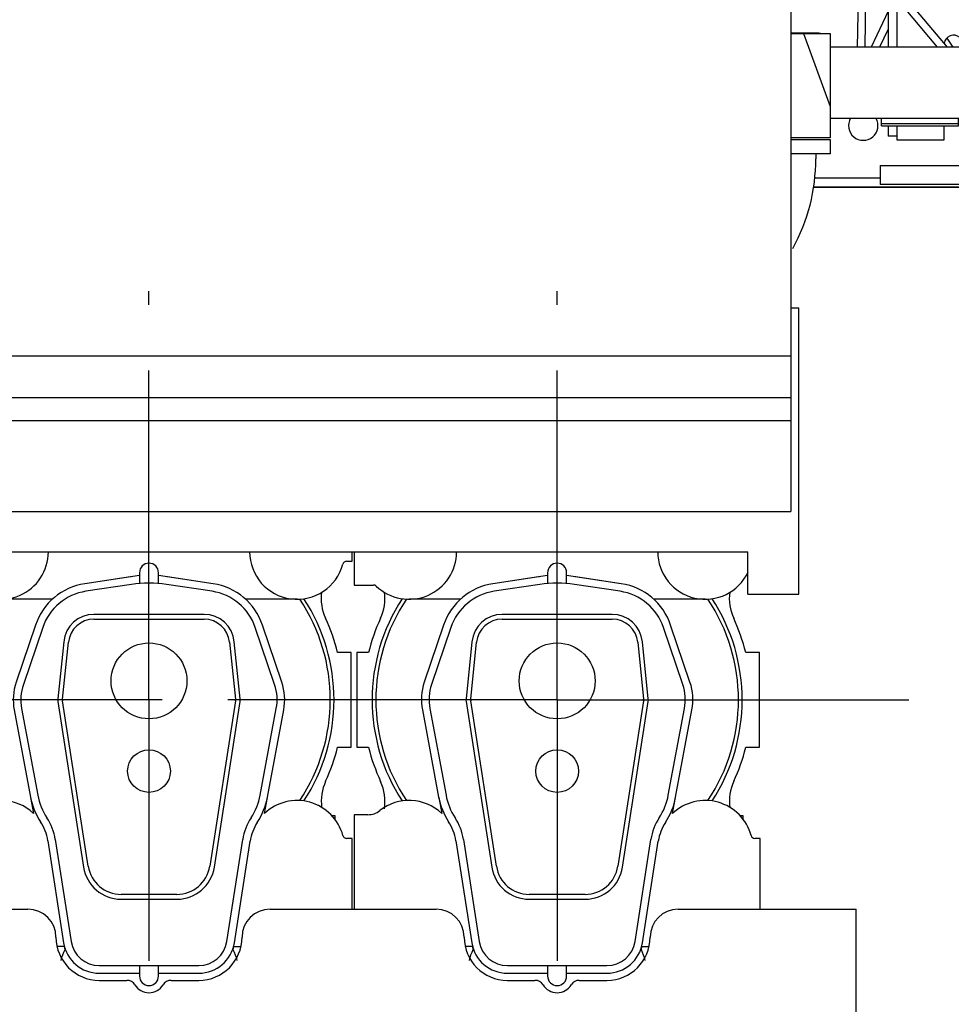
# Model space of a CAD drawing. Header units: millimetres. Extents: x 0 to 841, y 0 to 594.
# Tile 47 of 72: x 692 to 741, y 199 to 251. Entities that reach past the tile are written whole.
import ezdxf
from ezdxf.enums import TextEntityAlignment as Align

# ---------------------------------------------------------------- set-up
doc = ezdxf.new("R2010")
doc.units = ezdxf.units.MM
doc.header["$LTSCALE"] = 46.255
doc.linetypes.add('CENTER', pattern=[0.6, 0.375, -0.075, 0.075, -0.075])
doc.linetypes.add('PHANTOM', pattern=[0.8, 0.45, -0.05, 0.1, -0.05, 0.1, -0.05])
doc.layers.get('0').update_dxf_attribs({"linetype": 'CONTINUOUS'})
for name, color, linetype in [('25007_060000_IMO-2_SKL_PBL494', 7, 'CONTINUOUS'), ('25007_060000_IMO-2_SKL_PBL496', 7, 'CONTINUOUS'), ('25007_060000_TLKS_KGS_V_ABL454', 7, 'CONTINUOUS'), ('25007_061000_TLKS_KGS_V_ABL455', 7, 'CONTINUOUS'), ('25007_210700_21_SIMPLE1_A_ABL511', 7, 'CONTINUOUS'), ('25007_210700_21_SIMPLE1_A_ABL514', 7, 'CONTINUOUS'), ('25007_210700_21_SIMPLE1_T1_A_PBL513', 7, 'CONTINUOUS'), ('25007_210700_21_SIMPLE1_T1_A_PBL516', 7, 'CONTINUOUS'), ('25007_210700_21_SIMPLE1_T2_A_PBL512', 7, 'CONTINUOUS'), ('25007_210700_21_SIMPLE1_T2_A_PBL515', 7, 'CONTINUOUS'), ('25007_765000_05_SIMPLE1_T1_X_PBL551', 7, 'CONTINUOUS'), ('25007_765000_05_SIMPLE1_T2_X_PBL558', 7, 'CONTINUOUS'), ('25007_765000_05_SIMPLE1_X_ABL550', 7, 'CONTINUOUS'), ('25007_842200_03_SIMPLE1_X_ABL495', 7, 'CONTINUOUS'), ('25007_884500_27_SIMPLE1_X_ABL493', 7, 'CONTINUOUS'), ('25087_000000_IMO-2_SKL_PBL470', 7, 'CONTINUOUS'), ('25087_000000_IMO-2_SKL_PBL471', 7, 'CONTINUOUS'), ('25087_000000_TLKS_MARKETING_ABL434', 7, 'CONTINUOUS'), ('25087_000000_TRENNSTELLEN_TLKS_PBL469', 7, 'CONTINUOUS'), ('25087_030000_TLKS_V_ABL443', 7, 'CONTINUOUS'), ('25087_100000_TLKS_V_ABL472', 7, 'CONTINUOUS'), ('25087_111000_21_SIMPLE1_A_ABL473', 7, 'CONTINUOUS'), ('25087_111000_21_SIMPLE1_T1_A_PBL474', 7, 'CONTINUOUS'), ('25087_111000_21_SIMPLE1_T2_A_PBL535', 7, 'CONTINUOUS'), ('25087_111000_21_SIMPLE1_T2_A_PBL536', 7, 'CONTINUOUS'), ('25087_111200_24_SIMPLE1_T9_X_PBL552', 7, 'CONTINUOUS'), ('25087_111200_24_SIMPLE1_X_ABL475', 7, 'CONTINUOUS'), ('25087_171000_21_SIMPLE1_A_ABL479', 7, 'CONTINUOUS'), ('25087_171000_21_SIMPLE1_T1_A_PBL480', 7, 'CONTINUOUS'), ('25087_200000_TLKS_V_ABL481', 7, 'CONTINUOUS'), ('25087_700000_TLKS_V_ABL444', 7, 'CONTINUOUS'), ('25087_722000_27_SIMPLE1_A_ABL445', 7, 'CONTINUOUS'), ('25087_722000_27_SIMPLE1_T1_A_PBL446', 7, 'CONTINUOUS'), ('25087_800000_TLKS_V_ABL451', 7, 'CONTINUOUS'), ('25087_832000_01_SIMPLE1_B_ABL555', 7, 'CONTINUOUS'), ('25087_832000_01_SIMPLE1_T1_B_PBL556', 7, 'CONTINUOUS'), ('25087_833000_20_SIMPLE1_T1_X_PBL553', 7, 'CONTINUOUS'), ('25087_833000_20_SIMPLE1_T2_X_PBL557', 7, 'CONTINUOUS'), ('25087_833000_20_SIMPLE1_X_ABL452', 7, 'CONTINUOUS'), ('top_7_VBL433', 7, 'CONTINUOUS')]:
    doc.layers.add(name, color=color, linetype=linetype)
doc.styles.get("Standard").update_dxf_attribs({"font": 'txt', "width": 0.6})
doc.dimstyles.new('DIMSTYLE_2', dxfattribs={"dimtxt": 3.5, "dimasz": 3.5, "dimexe": 1.8, "dimexo": 0, "dimgap": 0.875, "dimtad": 1, "dimdec": 0, "dimlfac": 20, "dimdsep": 46, "dimtxsty": 'Standard', "dimblk": '_FILLED', "dimblk1": '_FILLED', "dimblk2": '_FILLED', "dimcen": 0.09, "dimadec": 0, "dimazin": 0, "dimtp": 2, "dimtm": 2, "dimtfac": 1, "dimtdec": 0, "dimtofl": 0, "dimtmove": 0, "dimatfit": 3, "dimldrblk": '_FILLED', "dimfxl": 1, "dimtolj": 1, "dimarcsym": 0})

# ---------------------------------------------------------------- blocks, each defined once
blk = doc.blocks.new('_FILLED')
at = {"color": 0, "linetype": 'ByBlock'}
blk.add_solid([(0, 0), (-1, 0.167), (-1, -0.167)], dxfattribs=at)
blk = doc.blocks.new('*D3')
at = {"color": 2, "linetype": 'Continuous'}
for p, q in [((481.565, 282.675), (444.95, 282.675)), ((446.75, 282.675), (446.75, 225.388)), ((446.75, 168.101), (446.75, 225.388)), ((740.412, 168.101), (444.95, 168.101))]:
    blk.add_line(p, q, dxfattribs=at)
at = {"color": 2, "linetype": 'Continuous', "xscale": 3.5, "yscale": 3.5, "zscale": 3.5}
for p, rotation in [((446.75, 282.675), 90), ((446.75, 168.101), 270)]:
    blk.add_blockref('_FILLED', p, dxfattribs=dict(at, rotation=rotation))
at = {"color": 2, "linetype": 'Continuous', "width": 0.636905}
blk.add_text('2291', height=3.5, rotation=90, dxfattribs=at).set_placement((445.875, 225.388), align=Align.CENTER)
blk = doc.blocks.new('*D4')
at = {"color": 2, "linetype": 'Continuous'}
for p, q in [((462.715, 263.825), (462.715, 290.65)), ((777.165, 243.04), (777.165, 290.65)), ((462.715, 288.85), (619.94, 288.85)), ((777.165, 288.85), (619.94, 288.85))]:
    blk.add_line(p, q, dxfattribs=at)
at = {"color": 2, "linetype": 'Continuous', "xscale": 3.5, "yscale": 3.5, "zscale": 3.5, "rotation": 180}
blk.add_blockref('_FILLED', (462.715, 288.85), dxfattribs=at)
at = {"color": 2, "linetype": 'Continuous', "xscale": 3.5, "yscale": 3.5, "zscale": 3.5}
blk.add_blockref('_FILLED', (777.165, 288.85), dxfattribs=at)
at = {"color": 2, "linetype": 'Continuous', "width": 0.690476}
blk.add_text('6289', height=3.5, dxfattribs=at).set_placement((619.94, 289.725), align=Align.CENTER)
blk = doc.blocks.new('25087_722000_27_SIMPLE1_T1_A_PBL446', base_point=(608.868, 249.674))
at = {"layer": '25087_722000_27_SIMPLE1_T1_A_PBL446', "color": 7, "linetype": 'Continuous'}
for p, q in [((732.815, 269.525), (732.815, 224.916)), ((732.815, 235.65), (733.235, 235.65)), ((733.235, 220.575), (733.235, 235.65)), ((558.075, 233.115), (732.815, 233.115)), ((558.075, 230.922), (732.815, 230.922)), ((558.075, 229.712), (732.815, 229.712)), ((558.075, 224.916), (732.815, 224.916)), ((558.075, 222.8), (730.55, 222.8)), ((730.55, 220.575), (730.55, 222.8)), ((730.55, 220.575), (733.235, 220.575))]:
    blk.add_line(p, q, dxfattribs=at)
blk = doc.blocks.new('25087_722000_27_SIMPLE1_A_ABL445', base_point=(608.867625, 249.673575))
at = {"layer": '25087_722000_27_SIMPLE1_T1_A_PBL446'}
blk.add_blockref('25087_722000_27_SIMPLE1_T1_A_PBL446', (608.867625, 249.673575), dxfattribs=at)
blk = doc.blocks.new('25087_700000_TLKS_V_ABL444', base_point=(608.867625, 249.673575))
at = {"layer": '25087_722000_27_SIMPLE1_A_ABL445'}
blk.add_blockref('25087_722000_27_SIMPLE1_A_ABL445', (608.867625, 249.673575), dxfattribs=at)
blk = doc.blocks.new('25087_833000_20_SIMPLE1_T1_X_PBL553', base_point=(752.783, 247.367))
at = {"layer": '25087_833000_20_SIMPLE1_T1_X_PBL553', "color": 7, "linetype": 'Continuous'}
for p, q in [((771.75, 252.125), (772.75, 252.125)), ((771.75, 252.125), (771.75, 242.875)), ((772.75, 252.125), (772.75, 242.875)), ((734.175, 250.125), (732.815, 250.125)), ((771.75, 249.375), (734.875, 249.375)), ((751.346, 245.625), (734.875, 245.625)), ((751.235, 245.625), (751.235, 243.125)), ((752.859, 245.631), (751.452, 245.631)), ((751.452, 245.631), (751.452, 243.125)), ((752.859, 245.631), (752.859, 243.125)), ((760.721, 245.625), (752.859, 245.625)), ((760.576, 245.625), (760.576, 244.211)), ((771.75, 245.625), (764.005, 245.625)), ((764.125, 245.625), (764.125, 244.211)), ((759.625, 242.865), (759.625, 244.852)), ((760.375, 245.109), (760.576, 245.109)), ((764.875, 244.852), (764.875, 242.865)), ((764.125, 243.313), (760.375, 243.313)), ((751.235, 243.125), (752.859, 243.125)), ((771.75, 242.875), (772.75, 242.875)), ((764.125, 242.609), (760.375, 242.609))]:
    blk.add_line(p, q, dxfattribs=at)
for centre, radius, start, end in [((734.175, 249.425), 0.7, 73.0426, 90), ((751.346, 246.569), 0.944, 270.0078, 276.4699)]:
    blk.add_arc(centre, radius, start, end, dxfattribs=at)
for points, knots in [([(761.72, 246.111), (761.617, 246.054), (761.428, 245.938), (761.162, 245.78), (760.933, 245.668), (760.784, 245.625), (760.72, 245.625)], [0, 0, 0, 0, 0.314738, 0.594516, 0.827855, 1, 1, 1, 1]), ([(764.005, 245.625), (763.949, 245.625), (763.818, 245.662), (763.611, 245.755), (763.368, 245.889), (763.094, 246.049), (762.789, 246.219), (762.493, 246.33), (762.234, 246.323), (761.991, 246.254), (761.826, 246.169), (761.72, 246.111)], [0, 0, 0, 0, 0.067755, 0.161032, 0.2744, 0.403244, 0.544697, 0.697303, 0.776367, 0.853832, 1, 1, 1, 1]), ([(759.625, 244.852), (759.625, 244.89), (759.672, 244.95), (759.756, 244.999), (759.89, 245.054), (760.1, 245.097), (760.279, 245.109), (760.375, 245.109)], [0, 0, 0, 0, 0.136136, 0.234777, 0.355915, 0.655129, 1, 1, 1, 1]), ([(764.125, 245.109), (764.221, 245.109), (764.4, 245.097), (764.61, 245.054), (764.744, 244.999), (764.828, 244.95), (764.875, 244.89), (764.875, 244.852)], [0, 0, 0, 0, 0.344871, 0.644085, 0.765223, 0.863864, 1, 1, 1, 1]), ([(764.125, 244.211), (764.125, 244.17), (764.095, 244.078), (763.983, 243.964), (763.815, 243.862), (763.594, 243.773), (763.327, 243.7), (762.909, 243.625), (762.351, 243.59), (761.792, 243.625), (761.375, 243.7), (761.107, 243.773), (760.886, 243.862), (760.718, 243.964), (760.607, 244.078), (760.576, 244.17), (760.576, 244.211)], [0, 0, 0, 0, 0.0311, 0.069511, 0.118648, 0.178992, 0.249487, 0.328204, 0.5, 0.671796, 0.750513, 0.821008, 0.881352, 0.930489, 0.9689, 1, 1, 1, 1]), ([(760.375, 243.313), (760.279, 243.313), (760.1, 243.325), (759.89, 243.368), (759.756, 243.423), (759.672, 243.472), (759.625, 243.532), (759.625, 243.57)], [0, 0, 0, 0, 0.344871, 0.644085, 0.765223, 0.863864, 1, 1, 1, 1]), ([(764.875, 243.57), (764.875, 243.532), (764.828, 243.472), (764.744, 243.423), (764.61, 243.368), (764.4, 243.325), (764.221, 243.313), (764.125, 243.313)], [0, 0, 0, 0, 0.136136, 0.234777, 0.355915, 0.655129, 1, 1, 1, 1]), ([(760.375, 242.609), (760.279, 242.609), (760.1, 242.62), (759.89, 242.663), (759.756, 242.718), (759.672, 242.767), (759.625, 242.827), (759.625, 242.865)], [0, 0, 0, 0, 0.344871, 0.644085, 0.765223, 0.863864, 1, 1, 1, 1]), ([(764.875, 242.865), (764.875, 242.827), (764.828, 242.767), (764.744, 242.718), (764.61, 242.663), (764.4, 242.62), (764.221, 242.609), (764.125, 242.609)], [0, 0, 0, 0, 0.136136, 0.234777, 0.355915, 0.655129, 1, 1, 1, 1])]:
    blk.add_open_spline(points, degree=3, knots=knots, dxfattribs=at)
blk = doc.blocks.new('25087_833000_20_SIMPLE1_T2_X_PBL557', base_point=(733.845, 247.35))
at = {"layer": '25087_833000_20_SIMPLE1_T2_X_PBL557', "color": 7, "linetype": 'Continuous'}
for p, q in [((732.815, 250.1), (734.875, 250.1)), ((733.475, 250.1), (734.875, 246.254)), ((734.875, 250.1), (734.875, 244.6)), ((734.875, 244.6), (732.815, 244.6))]:
    blk.add_line(p, q, dxfattribs=at)
blk = doc.blocks.new('25087_833000_20_SIMPLE1_X_ABL452', base_point=(647.362, 239.213))
at = {"layer": '25087_833000_20_SIMPLE1_T1_X_PBL553'}
blk.add_blockref('25087_833000_20_SIMPLE1_T1_X_PBL553', (752.783, 247.367), dxfattribs=at)
at = {"layer": '25087_833000_20_SIMPLE1_T2_X_PBL557'}
blk.add_blockref('25087_833000_20_SIMPLE1_T2_X_PBL557', (733.845, 247.35), dxfattribs=at)
blk = doc.blocks.new('25087_832000_01_SIMPLE1_T1_B_PBL556', base_point=(733.845, 241.6441))
at = {"layer": '25087_832000_01_SIMPLE1_T1_B_PBL556', "color": 7, "linetype": 'Continuous'}
for p, q in [((732.815, 244.51), (734.875, 244.51)), ((734.875, 244.51), (734.875, 243.76)), ((734.875, 243.76), (732.815, 243.76)), ((734.125, 243.76), (734.125, 243.5075))]:
    blk.add_line(p, q, dxfattribs=at)
blk.add_arc((724.25, 243.5075), 9.875, 331.38534, 360, dxfattribs=at)
blk = doc.blocks.new('25087_832000_01_SIMPLE1_B_ABL555', base_point=(733.845, 241.644))
at = {"layer": '25087_832000_01_SIMPLE1_T1_B_PBL556'}
blk.add_blockref('25087_832000_01_SIMPLE1_T1_B_PBL556', (733.845, 241.644), dxfattribs=at)
blk = doc.blocks.new('25087_800000_TLKS_V_ABL451', base_point=(647.362, 239.213))
at = {"layer": '25087_832000_01_SIMPLE1_B_ABL555'}
blk.add_blockref('25087_832000_01_SIMPLE1_B_ABL555', (733.845, 241.644), dxfattribs=at)
at = {"layer": '25087_833000_20_SIMPLE1_X_ABL452'}
blk.add_blockref('25087_833000_20_SIMPLE1_X_ABL452', (647.362, 239.213), dxfattribs=at)
blk = doc.blocks.new('25087_111000_21_SIMPLE1_T1_A_PBL474', base_point=(648.825, 214.07))
at = {"layer": '25087_111000_21_SIMPLE1_T1_A_PBL474', "color": 7, "linetype": 'Continuous'}
blk.add_line((733.996, 242), (752.5, 242), dxfattribs=at)
blk.add_arc((736.625, 245.25), 0.775, 149.7876, 30.2124, dxfattribs=at)
blk = doc.blocks.new('25087_111000_21_SIMPLE1_T2_A_PBL535', base_point=(720.55, 214.681))
at = {"layer": '25087_111000_21_SIMPLE1_T2_A_PBL535', "color": 7, "linetype": 'Continuous'}
for p, q in [((710.564, 217.5), (709.95, 217.5)), ((709.95, 217.5), (709.95, 212.5)), ((731.15, 217.5), (730.436, 217.5)), ((731.15, 212.5), (731.15, 217.5)), ((709.95, 212.5), (710.564, 212.5)), ((730.436, 212.5), (731.15, 212.5)), ((730.301, 208.9), (730.125, 208.9)), ((730.301, 208.688), (730.301, 208.9))]:
    blk.add_line(p, q, dxfattribs=at)
for centre, radius, start, end in [((708.928, 220.347), 2.502, 335.2009, 7.4897), ((732.074, 220.349), 2.505, 172.6385, 204.8049), ((720.5, 215), 10.245, 155.2009, 165.8767), ((720.5, 215), 10.245, 14.1233, 24.8049), ((720.5, 215), 10.245, 194.1233, 204.8044), ((720.5, 215), 10.245, 335.2611, 345.8767), ((708.926, 209.651), 2.505, 350.8527, 24.8044), ((732.098, 209.656), 2.524, 155.2593, 187.4518)]:
    blk.add_arc(centre, radius, start, end, dxfattribs=at)
blk = doc.blocks.new('25087_111000_21_SIMPLE1_T2_A_PBL536', base_point=(699.05, 214.681))
at = {"layer": '25087_111000_21_SIMPLE1_T2_A_PBL536', "color": 7, "linetype": 'Continuous'}
for p, q in [((689.064, 217.5), (688.45, 217.5)), ((688.45, 217.5), (688.45, 212.5)), ((709.65, 217.5), (708.936, 217.5)), ((709.65, 212.5), (709.65, 217.5)), ((688.45, 212.5), (689.064, 212.5)), ((708.936, 212.5), (709.65, 212.5)), ((708.801, 208.9), (708.625, 208.9)), ((708.801, 208.688), (708.801, 208.9))]:
    blk.add_line(p, q, dxfattribs=at)
for centre, radius, start, end in [((687.428, 220.347), 2.502, 335.2009, 7.4897), ((710.574, 220.349), 2.505, 172.6385, 204.8049), ((699, 215), 10.245, 155.2009, 165.8767), ((699, 215), 10.245, 14.1233, 24.8049), ((699, 215), 10.245, 194.1233, 204.8044), ((699, 215), 10.245, 335.2611, 345.8767), ((687.426, 209.651), 2.505, 350.8527, 24.8044), ((710.598, 209.656), 2.524, 155.2593, 187.4518)]:
    blk.add_arc(centre, radius, start, end, dxfattribs=at)
blk = doc.blocks.new('25087_111000_21_SIMPLE1_A_ABL473', base_point=(648.825, 214.07))
at = {"layer": '25087_111000_21_SIMPLE1_T1_A_PBL474'}
blk.add_blockref('25087_111000_21_SIMPLE1_T1_A_PBL474', (648.825, 214.07), dxfattribs=at)
at = {"layer": '25087_111000_21_SIMPLE1_T2_A_PBL535'}
blk.add_blockref('25087_111000_21_SIMPLE1_T2_A_PBL535', (720.55, 214.681), dxfattribs=at)
at = {"layer": '25087_111000_21_SIMPLE1_T2_A_PBL536'}
blk.add_blockref('25087_111000_21_SIMPLE1_T2_A_PBL536', (699.05, 214.681), dxfattribs=at)
blk = doc.blocks.new('25087_111200_24_SIMPLE1_T9_X_PBL552', base_point=(743.156, 242.25))
at = {"layer": '25087_111200_24_SIMPLE1_T9_X_PBL552', "color": 7, "linetype": 'Continuous'}
for p, q in [((734.062, 242.5), (737.51, 242.5)), ((752.25, 242), (752.25, 242.15))]:
    blk.add_line(p, q, dxfattribs=at)
blk = doc.blocks.new('25087_111200_24_SIMPLE1_X_ABL475', base_point=(649.212, 211.125))
at = {"layer": '25087_111200_24_SIMPLE1_T9_X_PBL552'}
blk.add_blockref('25087_111200_24_SIMPLE1_T9_X_PBL552', (743.156, 242.25), dxfattribs=at)
blk = doc.blocks.new('25087_171000_21_SIMPLE1_T1_A_PBL480', base_point=(647.375, 197.512))
at = {"layer": '25087_171000_21_SIMPLE1_T1_A_PBL480', "color": 7, "linetype": 'Continuous'}
for p, q in [((690.45, 203.975), (692.625, 203.975)), ((705.375, 203.975), (714.125, 203.975)), ((726.875, 203.975), (736.25, 203.975)), ((736.25, 186), (736.25, 203.975)), ((696.375, 200.225), (697.832, 200.225)), ((700.168, 200.225), (701.625, 200.225)), ((717.875, 200.225), (719.332, 200.225)), ((721.668, 200.225), (723.125, 200.225))]:
    blk.add_line(p, q, dxfattribs=at)
for centre, radius, start, end in [((692.625, 202.5), 1.475, 0, 90), ((705.375, 202.5), 1.475, 90, 180), ((714.125, 202.5), 1.475, 0, 90), ((726.875, 202.5), 1.475, 90, 180), ((696.375, 202.5), 2.275, 180, 270), ((701.625, 202.5), 2.275, 270, 360), ((717.875, 202.5), 2.275, 180, 270), ((723.125, 202.5), 2.275, 270, 360), ((697.832, 199.725), 0.5, 31.8214, 90), ((700.168, 199.725), 0.5, 90, 148.1786), ((719.332, 199.725), 0.5, 31.8214, 90), ((721.668, 199.725), 0.5, 90, 148.1786), ((699, 200.45), 0.875, 211.8214, 328.1786), ((720.5, 200.45), 0.875, 211.8214, 328.1786)]:
    blk.add_arc(centre, radius, start, end, dxfattribs=at)
blk = doc.blocks.new('25087_171000_21_SIMPLE1_A_ABL479', base_point=(647.375, 197.262))
at = {"layer": '25087_171000_21_SIMPLE1_T1_A_PBL480'}
blk.add_blockref('25087_171000_21_SIMPLE1_T1_A_PBL480', (647.375, 197.512), dxfattribs=at)
blk = doc.blocks.new('25087_100000_TLKS_V_ABL472', base_point=(649.875, 212.695))
at = {"layer": '25087_111000_21_SIMPLE1_A_ABL473'}
blk.add_blockref('25087_111000_21_SIMPLE1_A_ABL473', (648.825, 214.07), dxfattribs=at)
at = {"layer": '25087_111200_24_SIMPLE1_X_ABL475'}
blk.add_blockref('25087_111200_24_SIMPLE1_X_ABL475', (649.212, 211.125), dxfattribs=at)
at = {"layer": '25087_171000_21_SIMPLE1_A_ABL479'}
blk.add_blockref('25087_171000_21_SIMPLE1_A_ABL479', (647.375, 197.262), dxfattribs=at)
blk = doc.blocks.new('25007_210700_21_SIMPLE1_T2_A_PBL512', base_point=(720.5, 211.075))
at = {"layer": '25007_210700_21_SIMPLE1_T2_A_PBL512', "color": 7, "linetype": 'Continuous'}
for p, q in [((720, 221.545), (717.12, 221.114)), ((720, 221.7), (720, 221.13)), ((721, 221.13), (721, 221.7)), ((723.88, 221.114), (721, 221.545)), ((719.583, 221.081), (717.175, 220.718)), ((723.825, 220.718), (721.417, 221.081)), ((723.4, 219.5), (717.6, 219.5)), ((714.521, 218.941), (713.503, 215.929)), ((717.6, 219.25), (723.4, 219.25)), ((727.497, 215.929), (726.479, 218.941)), ((714.9, 218.813), (713.882, 215.801)), ((727.118, 215.801), (726.1, 218.813)), ((716.008, 218.064), (715.699, 215.057)), ((715.948, 215.031), (716.257, 218.038)), ((724.743, 218.038), (725.052, 215.031)), ((725.301, 215.057), (724.992, 218.064)), ((715.703, 214.915), (717.055, 206.194)), ((717.302, 206.232), (715.95, 214.953)), ((725.05, 214.953), (723.698, 206.232)), ((723.945, 206.194), (725.297, 214.915)), ((713.399, 214.467), (714.258, 209.874)), ((713.793, 214.541), (714.645, 209.978)), ((726.355, 209.978), (727.207, 214.541)), ((726.742, 209.874), (727.601, 214.467)), ((715.17, 207.583), (716.002, 202.209)), ((715.565, 207.644), (716.398, 202.27)), ((724.602, 202.27), (725.435, 207.644)), ((724.998, 202.209), (725.826, 207.554)), ((721.969, 204.75), (719.031, 204.75)), ((719.031, 204.5), (721.969, 204.5)), ((717.88, 201), (723.12, 201)), ((720, 201), (720, 200.45)), ((721, 200.45), (721, 201)), ((717.88, 200.6), (720, 200.6)), ((721, 200.6), (723.12, 200.6))]:
    blk.add_line(p, q, dxfattribs=at)
for centre, radius in [((720.5, 216), 2), ((720.5, 211.25), 1.125)]:
    blk.add_circle(centre, radius, dxfattribs=at)
for centre, radius, start, end in [((720.5, 221.7), 0.5, 0, 180), ((717.6, 217.9), 3.25, 98.5, 161.3188), ((720.5, 215), 6.15, 81.4246, 98.5754), ((723.4, 217.9), 3.25, 18.6812, 81.5), ((717.6, 217.9), 2.85, 98.5754, 161.3188), ((723.4, 217.9), 2.85, 18.6812, 81.4246), ((717.6, 217.9), 1.6, 90, 174.1275), ((723.4, 217.9), 1.6, 5.8725, 90), ((717.6, 217.9), 1.35, 90, 174.1275), ((723.4, 217.9), 1.35, 5.8725, 90), ((716.25, 215), 2.9, 161.3188, 190.586), ((716.25, 215), 2.5, 161.3188, 190.5862), ((724.75, 215), 2.5, 349.4138, 18.6812), ((724.75, 215), 2.9, 349.414, 18.6812), ((716.25, 215), 0.554, 174.1275, 188.8104), ((716.25, 215), 0.304, 174.1275, 188.8104), ((724.75, 215), 0.304, 351.1896, 5.8725), ((724.75, 215), 0.554, 351.1896, 5.8725), ((717.694, 210.516), 3.496, 190.586, 213.5834), ((717.84, 210.575), 3.25, 190.5862, 213.2895), ((723.16, 210.575), 3.25, 326.7105, 349.4138), ((723.154, 210.544), 3.65, 326.7342, 349.414), ((712.7, 207.2), 2.499, 8.8104, 33.5834), ((712.7, 207.2), 2.899, 8.8104, 33.2895), ((728.3, 207.2), 2.899, 146.7105, 171.1896), ((728.297, 207.171), 2.5, 146.7342, 171.1896), ((719.031, 206.5), 2, 188.8104, 270), ((719.031, 206.5), 1.75, 188.8104, 270), ((721.969, 206.5), 1.75, 270, 351.1896), ((721.969, 206.5), 2, 270, 351.1896), ((717.88, 202.5), 1.9, 188.8104, 270), ((717.88, 202.5), 1.5, 188.8104, 270), ((723.12, 202.5), 1.5, 270, 351.1896), ((723.12, 202.5), 1.9, 270, 351.1896), ((720.5, 200.45), 0.5, 180, 360)]:
    blk.add_arc(centre, radius, start, end, dxfattribs=at)
blk = doc.blocks.new('25007_210700_21_SIMPLE1_T1_A_PBL513', base_point=(720.5, 213.025))
at = {"layer": '25007_210700_21_SIMPLE1_T1_A_PBL513', "color": 7, "linetype": 'Continuous'}
for p, q in [((709.8, 222.8), (709.8, 221.05)), ((719.523, 221.477), (717.12, 221.114)), ((723.88, 221.114), (721.477, 221.477)), ((709.8, 221.05), (710.833, 221.05)), ((715.409, 220.3), (712.7, 220.3)), ((728.3, 220.3), (725.591, 220.3)), ((714.263, 209.854), (714.421, 209.014)), ((726.579, 209.014), (726.737, 209.854)), ((710.535, 208.95), (709.8, 208.95)), ((709.8, 208.95), (709.8, 203.975)), ((731.2, 207.7), (730.908, 207.7)), ((731.2, 203.975), (731.2, 207.7)), ((716.035, 202), (715.657, 202)), ((716.035, 202), (716.061, 201.827)), ((724.939, 201.827), (724.965, 202)), ((724.965, 202), (725.343, 202))]:
    blk.add_line(p, q, dxfattribs=at)
for centre, radius, start, end in [((712.7, 222.8), 2.5, 226.2383, 359.9953), ((728.3, 222.8), 2.5, 179.8564, 334.6544), ((720.5, 215), 6.55, 98.176, 98.5754), ((720.5, 215), 6.55, 81.4246, 81.824), ((710.833, 220.85), 0.2, 46.2383, 90), ((720.5, 215), 9.747, 146.8737, 213.1263), ((720.5, 215), 9.55, 146.2628, 213.7372), ((720.5, 215), 9.55, 326.2628, 33.7372), ((720.5, 215), 9.747, 326.8737, 33.1263), ((712.7, 207.2), 2.5, 46.5103, 128.2132), ((728.3, 207.2), 2.5, 15.0261, 133.4897), ((710.535, 209.95), 1, 270, 308.2132), ((730.908, 207.9), 0.2, 195.0261, 270), ((718.15, 200.75), 2.35, 152.7133, 166.9903), ((722.85, 200.75), 2.35, 13.0097, 27.2867)]:
    blk.add_arc(centre, radius, start, end, dxfattribs=at)
blk = doc.blocks.new('25007_210700_21_SIMPLE1_A_ABL511', base_point=(720.5, 212.875))
at = {"layer": '25007_210700_21_SIMPLE1_T1_A_PBL513'}
blk.add_blockref('25007_210700_21_SIMPLE1_T1_A_PBL513', (720.5, 213.025), dxfattribs=at)
at = {"layer": '25007_210700_21_SIMPLE1_T2_A_PBL512'}
blk.add_blockref('25007_210700_21_SIMPLE1_T2_A_PBL512', (720.5, 211.075), dxfattribs=at)
blk = doc.blocks.new('25007_210700_21_SIMPLE1_T2_A_PBL515', base_point=(699, 211.075))
at = {"layer": '25007_210700_21_SIMPLE1_T2_A_PBL515', "color": 7, "linetype": 'Continuous'}
for p, q in [((698.5, 221.545), (695.62, 221.114)), ((698.5, 221.7), (698.5, 221.13)), ((699.5, 221.13), (699.5, 221.7)), ((702.38, 221.114), (699.5, 221.545)), ((698.083, 221.081), (695.675, 220.718)), ((702.325, 220.718), (699.917, 221.081)), ((701.9, 219.5), (696.1, 219.5)), ((693.021, 218.941), (692.003, 215.929)), ((696.1, 219.25), (701.9, 219.25)), ((705.997, 215.929), (704.979, 218.941)), ((693.4, 218.813), (692.382, 215.801)), ((705.618, 215.801), (704.6, 218.813)), ((694.508, 218.064), (694.199, 215.057)), ((694.448, 215.031), (694.757, 218.038)), ((703.243, 218.038), (703.552, 215.031)), ((703.801, 215.057), (703.492, 218.064)), ((694.203, 214.915), (695.555, 206.194)), ((695.802, 206.232), (694.45, 214.953)), ((703.55, 214.953), (702.198, 206.232)), ((702.445, 206.194), (703.797, 214.915)), ((691.899, 214.467), (692.758, 209.874)), ((692.293, 214.541), (693.145, 209.978)), ((704.855, 209.978), (705.707, 214.541)), ((705.242, 209.874), (706.101, 214.467)), ((693.67, 207.583), (694.502, 202.209)), ((694.065, 207.644), (694.898, 202.27)), ((703.102, 202.27), (703.935, 207.644)), ((703.498, 202.209), (704.326, 207.554)), ((700.469, 204.75), (697.531, 204.75)), ((697.531, 204.5), (700.469, 204.5)), ((696.38, 201), (701.62, 201)), ((698.5, 201), (698.5, 200.45)), ((699.5, 200.45), (699.5, 201)), ((696.38, 200.6), (698.5, 200.6)), ((699.5, 200.6), (701.62, 200.6))]:
    blk.add_line(p, q, dxfattribs=at)
for centre, radius in [((699, 216), 2), ((699, 211.25), 1.125)]:
    blk.add_circle(centre, radius, dxfattribs=at)
for centre, radius, start, end in [((699, 221.7), 0.5, 0, 180), ((696.1, 217.9), 3.25, 98.5, 161.3188), ((699, 215), 6.15, 81.4246, 98.5754), ((701.9, 217.9), 3.25, 18.6812, 81.5), ((696.1, 217.9), 2.85, 98.5754, 161.3188), ((701.9, 217.9), 2.85, 18.6812, 81.4246), ((696.1, 217.9), 1.6, 90, 174.1275), ((701.9, 217.9), 1.6, 5.8725, 90), ((696.1, 217.9), 1.35, 90, 174.1275), ((701.9, 217.9), 1.35, 5.8725, 90), ((694.75, 215), 2.9, 161.3188, 190.586), ((694.75, 215), 2.5, 161.3188, 190.5862), ((703.25, 215), 2.5, 349.4138, 18.6812), ((703.25, 215), 2.9, 349.414, 18.6812), ((694.75, 215), 0.554, 174.1275, 188.8104), ((694.75, 215), 0.304, 174.1275, 188.8104), ((703.25, 215), 0.304, 351.1896, 5.8725), ((703.25, 215), 0.554, 351.1896, 5.8725), ((696.194, 210.516), 3.496, 190.586, 213.5834), ((696.34, 210.575), 3.25, 190.5862, 213.2895), ((701.66, 210.575), 3.25, 326.7105, 349.4138), ((701.654, 210.544), 3.65, 326.7342, 349.414), ((691.2, 207.2), 2.499, 8.8104, 33.5834), ((691.2, 207.2), 2.899, 8.8104, 33.2895), ((706.8, 207.2), 2.899, 146.7105, 171.1896), ((706.797, 207.171), 2.5, 146.7342, 171.1896), ((697.531, 206.5), 2, 188.8104, 270), ((697.531, 206.5), 1.75, 188.8104, 270), ((700.469, 206.5), 1.75, 270, 351.1896), ((700.469, 206.5), 2, 270, 351.1896), ((696.38, 202.5), 1.9, 188.8104, 270), ((696.38, 202.5), 1.5, 188.8104, 270), ((701.62, 202.5), 1.5, 270, 351.1896), ((701.62, 202.5), 1.9, 270, 351.1896), ((699, 200.45), 0.5, 180, 360)]:
    blk.add_arc(centre, radius, start, end, dxfattribs=at)
blk = doc.blocks.new('25007_210700_21_SIMPLE1_T1_A_PBL516', base_point=(699, 213.025))
at = {"layer": '25007_210700_21_SIMPLE1_T1_A_PBL516', "color": 7, "linetype": 'Continuous'}
for p, q in [((688.3, 222.8), (688.3, 221.05)), ((709.7, 222.3), (709.7, 222.8)), ((709.408, 222.3), (709.7, 222.3)), ((698.023, 221.477), (695.62, 221.114)), ((702.38, 221.114), (699.977, 221.477)), ((688.3, 221.05), (689.333, 221.05)), ((693.909, 220.3), (691.2, 220.3)), ((706.8, 220.3), (704.091, 220.3)), ((692.763, 209.854), (692.921, 209.014)), ((705.079, 209.014), (705.237, 209.854)), ((689.035, 208.95), (688.3, 208.95)), ((688.3, 208.95), (688.3, 203.975)), ((709.7, 207.7), (709.408, 207.7)), ((709.7, 203.975), (709.7, 207.7)), ((690.45, 202), (690.25, 202)), ((694.535, 202), (694.157, 202)), ((694.535, 202), (694.561, 201.827)), ((703.439, 201.827), (703.465, 202)), ((703.465, 202), (703.843, 202))]:
    blk.add_line(p, q, dxfattribs=at)
for centre, radius, start, end in [((691.2, 222.8), 2.5, 226.2383, 359.9953), ((706.8, 222.8), 2.5, 179.8564, 344.9739), ((709.408, 222.1), 0.2, 90, 164.9739), ((699, 215), 6.55, 98.176, 98.5754), ((699, 215), 6.55, 81.4246, 81.824), ((689.333, 220.85), 0.2, 46.2383, 90), ((699, 215), 9.747, 146.8737, 213.1263), ((699, 215), 9.55, 146.2628, 213.7372), ((699, 215), 9.55, 326.2628, 33.7372), ((699, 215), 9.747, 326.8737, 33.1263), ((691.2, 207.2), 2.5, 46.5103, 128.2132), ((706.8, 207.2), 2.5, 15.0261, 133.4897), ((689.035, 209.95), 1, 270, 308.2132), ((709.408, 207.9), 0.2, 195.0261, 270), ((696.65, 200.75), 2.35, 152.7133, 166.9903), ((701.35, 200.75), 2.35, 13.0097, 27.2867)]:
    blk.add_arc(centre, radius, start, end, dxfattribs=at)
blk = doc.blocks.new('25007_210700_21_SIMPLE1_A_ABL514', base_point=(699, 212.875))
at = {"layer": '25007_210700_21_SIMPLE1_T1_A_PBL516'}
blk.add_blockref('25007_210700_21_SIMPLE1_T1_A_PBL516', (699, 213.025), dxfattribs=at)
at = {"layer": '25007_210700_21_SIMPLE1_T2_A_PBL515'}
blk.add_blockref('25007_210700_21_SIMPLE1_T2_A_PBL515', (699, 211.075), dxfattribs=at)
blk = doc.blocks.new('25087_200000_TLKS_V_ABL481', base_point=(645.25, 212.875))
at = {"layer": '25007_210700_21_SIMPLE1_A_ABL511'}
blk.add_blockref('25007_210700_21_SIMPLE1_A_ABL511', (720.5, 212.875), dxfattribs=at)
at = {"layer": '25007_210700_21_SIMPLE1_A_ABL514'}
blk.add_blockref('25007_210700_21_SIMPLE1_A_ABL514', (699, 212.875), dxfattribs=at)
blk = doc.blocks.new('25087_030000_TLKS_V_ABL443', base_point=(629.175, 229.3))
at = {"layer": '25087_100000_TLKS_V_ABL472'}
blk.add_blockref('25087_100000_TLKS_V_ABL472', (649.875, 212.695), dxfattribs=at)
at = {"layer": '25087_200000_TLKS_V_ABL481'}
blk.add_blockref('25087_200000_TLKS_V_ABL481', (645.25, 212.875), dxfattribs=at)
at = {"layer": '25087_700000_TLKS_V_ABL444'}
blk.add_blockref('25087_700000_TLKS_V_ABL444', (608.868, 249.674), dxfattribs=at)
at = {"layer": '25087_800000_TLKS_V_ABL451'}
blk.add_blockref('25087_800000_TLKS_V_ABL451', (647.362, 239.213), dxfattribs=at)
blk = doc.blocks.new('25007_060000_IMO-2_SKL_PBL494', base_point=(731.125, 212.812))
at = {"layer": '25007_060000_IMO-2_SKL_PBL494', "color": 40, "linetype": 'Continuous'}
for p, q in [((752.5, 243.125), (752.5, 198.35)), ((752.5, 242), (733.996, 242)), ((736.775, 186), (736.25, 186)), ((734.4, 182.5), (709.75, 182.5))]:
    blk.add_line(p, q, dxfattribs=at)
blk = doc.blocks.new('25007_884500_27_SIMPLE1_X_ABL493', base_point=(731.125, 212.8125))
at = {"layer": '25007_060000_IMO-2_SKL_PBL494'}
blk.add_blockref('25007_060000_IMO-2_SKL_PBL494', (731.125, 212.8125), dxfattribs=at)
blk = doc.blocks.new('25007_060000_IMO-2_SKL_PBL496', base_point=(731.125, 212.812))
at = {"layer": '25007_060000_IMO-2_SKL_PBL496', "color": 8, "linetype": 'PHANTOM'}
for p, q in [((752.5, 243.125), (752.5, 198.35)), ((752.5, 242), (733.996, 242)), ((736.775, 186), (736.25, 186)), ((734.4, 182.5), (709.75, 182.5))]:
    blk.add_line(p, q, dxfattribs=at)
blk = doc.blocks.new('25007_842200_03_SIMPLE1_X_ABL495', base_point=(740.125, 212.812))
at = {"layer": '25007_060000_IMO-2_SKL_PBL496'}
blk.add_blockref('25007_060000_IMO-2_SKL_PBL496', (731.125, 212.812), dxfattribs=at)
blk = doc.blocks.new('25007_765000_05_SIMPLE1_T1_X_PBL551', base_point=(746.622, 254.062))
at = {"layer": '25007_765000_05_SIMPLE1_T1_X_PBL551', "color": 7, "linetype": 'Continuous'}
for p, q in [((743.73, 266.125), (738.385, 260.78)), ((751.29, 266.125), (743.73, 266.125)), ((756.635, 260.78), (751.29, 266.125)), ((738.385, 260.78), (738.385, 252.566)), ((756.635, 253.22), (756.635, 260.78)), ((757.11, 260.25), (758.36, 260.25)), ((757.11, 260.25), (757.11, 250.25)), ((758.36, 260.25), (758.36, 250.25)), ((758.36, 258.712), (758.46, 258.712)), ((757.11, 258.05), (756.635, 258.05)), ((738.385, 257.25), (737.935, 257.25)), ((737.935, 257.25), (737.935, 253.102)), ((737.935, 256.575), (734.785, 256.575)), ((734.785, 252.3), (734.785, 256.575)), ((736.585, 254.804), (736.235, 254.602)), ((736.935, 254.602), (736.585, 254.804)), ((736.235, 254.602), (736.235, 254.198)), ((736.235, 254.198), (736.585, 253.996)), ((740.54, 249.375), (736.432, 254.271)), ((741.063, 249.375), (736.738, 254.529)), ((736.935, 254.294), (736.935, 254.602)), ((736.585, 253.996), (736.638, 254.026)), ((736.585, 253.504), (736.235, 253.302)), ((736.235, 253.302), (736.235, 252.898)), ((736.935, 253.302), (736.585, 253.504)), ((736.935, 252.898), (736.935, 253.302)), ((752.79, 249.375), (756.635, 253.22)), ((736.235, 252.898), (736.38, 252.814)), ((736.316, 249.375), (736.385, 253.104)), ((736.716, 249.375), (736.785, 253.096)), ((736.78, 252.808), (736.935, 252.898)), ((736.37, 252.3), (734.785, 252.3)), ((737.935, 252.3), (736.77, 252.3)), ((737.935, 252.48), (737.935, 249.375)), ((757.11, 252.45), (755.865, 252.45)), ((738.385, 251.944), (738.385, 249.375)), ((758.36, 251.787), (758.46, 251.787)), ((737.935, 251.278), (737.046, 249.375)), ((737.935, 250.332), (737.488, 249.375)), ((757.11, 250.25), (758.36, 250.25)), ((741.024, 249.857), (741.342, 249.375)), ((741.71, 249.895), (742.23, 249.375)), ((737.585, 245.236), (737.585, 245.625)), ((737.585, 245.356), (741.635, 245.356)), ((741.635, 245.236), (741.635, 245.625)), ((744.633, 245.625), (744.885, 244.229)), ((746.86, 245.15), (746.86, 245.625)), ((748.16, 245.15), (748.16, 245.625)), ((750.387, 245.625), (750.135, 244.229)), ((737.585, 245.236), (741.635, 245.236)), ((737.935, 245.236), (737.935, 244.7)), ((738.385, 245.236), (738.385, 244.5)), ((740.885, 244.5), (740.885, 245.236)), ((748.16, 245.15), (746.86, 245.15)), ((746.86, 243.15), (746.86, 245.15)), ((748.16, 243.15), (748.16, 245.15)), ((738.385, 244.7), (737.935, 244.7)), ((738.385, 244.5), (740.885, 244.5)), ((744.885, 244.229), (744.58, 243.15)), ((746.86, 244.229), (744.885, 244.229)), ((748.16, 244.229), (750.135, 244.229)), ((750.135, 244.229), (750.44, 243.15)), ((737.51, 243.15), (751.235, 243.15)), ((737.51, 243.15), (737.51, 242.15)), ((751.762, 243.125), (751.762, 242.15)), ((752.262, 243.125), (752.262, 242.15)), ((743.859, 242.15), (737.51, 242.15)), ((743.26, 242.15), (743.26, 242)), ((743.859, 242.15), (743.859, 242)), ((752.262, 242.15), (750.993, 242.15)), ((751.76, 242.15), (751.76, 242))]:
    blk.add_line(p, q, dxfattribs=at)
for radius in [1.54, 1.35]:
    blk.add_circle((747.51, 257), radius, dxfattribs=at)
for centre, radius, start, end in [((747.51, 257), 8, 287.1076, 252.8924), ((736.585, 254.4), 0.2, 40, 220), ((736.585, 253.1), 0.2, 358.9391, 178.9391), ((741.385, 249.515), 0.5, 49.424, 172.7178)]:
    blk.add_arc(centre, radius, start, end, dxfattribs=at)
blk = doc.blocks.new('25007_765000_05_SIMPLE1_T2_X_PBL558', base_point=(758.96, 255.25))
at = {"layer": '25007_765000_05_SIMPLE1_T2_X_PBL558', "color": 7, "linetype": 'Continuous'}
for p, q in [((759.46, 260.25), (758.46, 260.25)), ((758.46, 250.25), (758.46, 260.25)), ((759.46, 250.25), (759.46, 260.25)), ((759.46, 250.25), (758.46, 250.25))]:
    blk.add_line(p, q, dxfattribs=at)
blk = doc.blocks.new('25007_765000_05_SIMPLE1_X_ABL550', base_point=(747.1225, 254.0625))
at = {"layer": '25007_765000_05_SIMPLE1_T1_X_PBL551'}
blk.add_blockref('25007_765000_05_SIMPLE1_T1_X_PBL551', (746.6225, 254.0625), dxfattribs=at)
at = {"layer": '25007_765000_05_SIMPLE1_T2_X_PBL558'}
blk.add_blockref('25007_765000_05_SIMPLE1_T2_X_PBL558', (758.96, 255.25), dxfattribs=at)
blk = doc.blocks.new('25007_061000_TLKS_KGS_V_ABL455', base_point=(743.457, 217.113))
at = {"layer": '25007_765000_05_SIMPLE1_X_ABL550'}
blk.add_blockref('25007_765000_05_SIMPLE1_X_ABL550', (747.122, 254.062), dxfattribs=at)
at = {"layer": '25007_842200_03_SIMPLE1_X_ABL495'}
blk.add_blockref('25007_842200_03_SIMPLE1_X_ABL495', (740.125, 212.812), dxfattribs=at)
at = {"layer": '25007_884500_27_SIMPLE1_X_ABL493'}
blk.add_blockref('25007_884500_27_SIMPLE1_X_ABL493', (731.125, 212.812), dxfattribs=at)
blk = doc.blocks.new('25007_060000_TLKS_KGS_V_ABL454', base_point=(743.457, 217.113))
at = {"layer": '25007_061000_TLKS_KGS_V_ABL455'}
blk.add_blockref('25007_061000_TLKS_KGS_V_ABL455', (743.457, 217.113), dxfattribs=at)
blk = doc.blocks.new('25087_000000_IMO-2_SKL_PBL471', base_point=(648.825, 212.812))
at = {"layer": '25087_000000_IMO-2_SKL_PBL471', "color": 40, "linetype": 'Continuous'}
blk.add_line((752.5, 242), (733.996, 242), dxfattribs=at)
blk = doc.blocks.new('25087_000000_TLKS_MARKETING_ABL434', base_point=(626.957, 223.476))
at = {"layer": '25007_060000_TLKS_KGS_V_ABL454'}
blk.add_blockref('25007_060000_TLKS_KGS_V_ABL454', (743.457, 217.113), dxfattribs=at)
at = {"layer": '25087_000000_IMO-2_SKL_PBL471'}
blk.add_blockref('25087_000000_IMO-2_SKL_PBL471', (648.825, 212.812), dxfattribs=at)
at = {"layer": '25087_030000_TLKS_V_ABL443'}
blk.add_blockref('25087_030000_TLKS_V_ABL443', (629.175, 229.3), dxfattribs=at)
blk = doc.blocks.new('25087_000000_TRENNSTELLEN_TLKS_PBL469', base_point=(652.468, 212.812))
at = {"layer": '25087_000000_TRENNSTELLEN_TLKS_PBL469', "color": 40, "linetype": 'Continuous'}
blk.add_line((752.5, 242), (733.996, 242), dxfattribs=at)
at = {"layer": '25087_000000_TRENNSTELLEN_TLKS_PBL469', "color": 2, "linetype": 'CENTER'}
for p, q in [((699, 215), (699, 236.525)), ((720.5, 215), (720.5, 236.525)), ((697.978, 215), (676.329, 215)), ((720.5, 215), (697.978, 215)), ((699, 215), (699, 201.249)), ((720.5, 215), (721.671, 215)), ((720.5, 215), (720.5, 201.249)), ((721.671, 215), (743.022, 215))]:
    blk.add_line(p, q, dxfattribs=at)
blk = doc.blocks.new('25087_000000_IMO-2_SKL_PBL470', base_point=(648.825, 212.812))
at = {"layer": '25087_000000_IMO-2_SKL_PBL470', "color": 40, "linetype": 'Continuous'}
blk.add_line((752.5, 242), (733.996, 242), dxfattribs=at)
blk = doc.blocks.new('TOP_7_VBL433', base_point=(619.464, 225.864))
at = {"layer": '25087_000000_IMO-2_SKL_PBL470'}
blk.add_blockref('25087_000000_IMO-2_SKL_PBL470', (648.825, 212.812), dxfattribs=at)
at = {"layer": '25087_000000_TLKS_MARKETING_ABL434'}
blk.add_blockref('25087_000000_TLKS_MARKETING_ABL434', (626.957, 223.476), dxfattribs=at)
at = {"layer": '25087_000000_TRENNSTELLEN_TLKS_PBL469'}
blk.add_blockref('25087_000000_TRENNSTELLEN_TLKS_PBL469', (652.468, 212.812), dxfattribs=at)

msp = doc.modelspace()

# ---------------------------------------------------------------- block references
at = {"layer": 'top_7_VBL433'}
msp.add_blockref('TOP_7_VBL433', (619.46432, 225.86357), dxfattribs=at)

# ---------------------------------------------------------------- dimensions: what is measured, and where the dimension line sits
at = {"color": 2, "linetype": 'Continuous'}
for base, p1, p2, angle, picture, middle in [((462.7153, 288.85025), (777.165, 243.04), (462.7153, 263.825), 180, '*D4', (619.6068, 288.85025)), ((446.75, 168.10135), (481.5653, 282.675), (740.41225, 168.10135), 270, '*D3', (446.75, 225.05485))]:
    dim = msp.add_linear_dim(base=base, p1=p1, p2=p2, angle=angle, dimstyle='DIMSTYLE_2', dxfattribs=at)
    dim.commit()
    dim.dimension.update_dxf_attribs({"geometry": picture, "text_midpoint": middle, "dimtype": 160})

doc.saveas('drawing.dxf')
